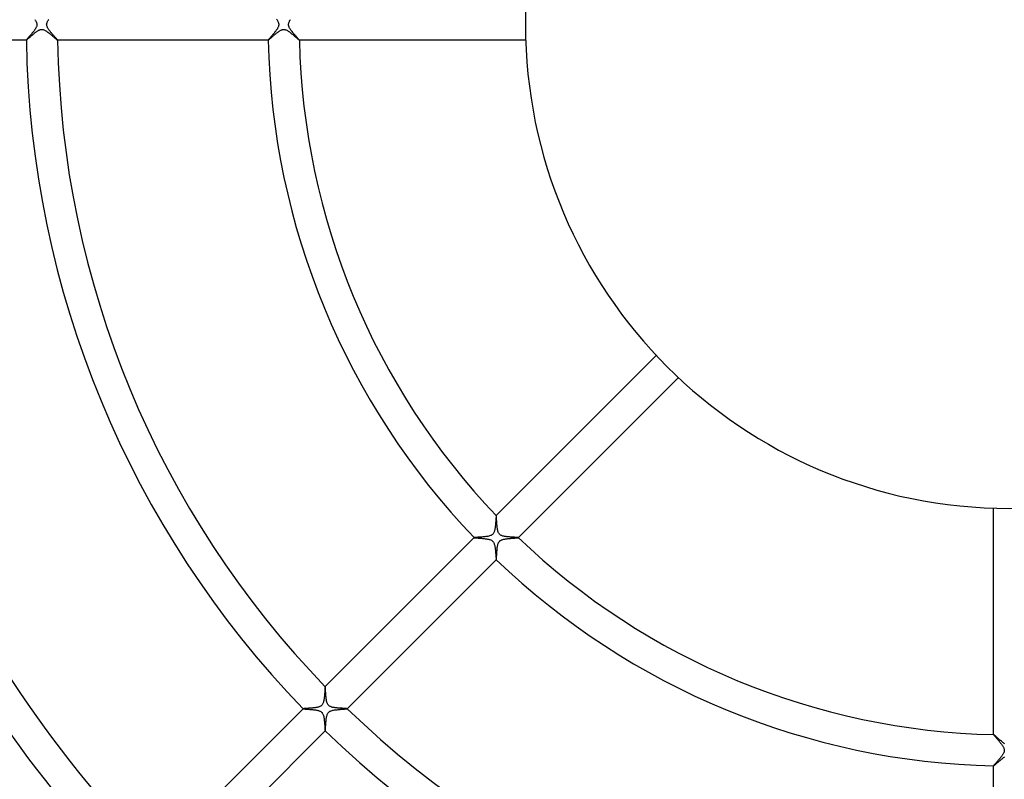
# Model space of a CAD drawing. Header units: millimetres. Extents: x -535 to 535, y -535 to 535.
# Tile 41 of 106: x -127 to -1, y -97 to 1. Entities that reach past the tile are written whole.
import ezdxf

# ---------------------------------------------------------------- set-up
doc = ezdxf.new("R2010")
doc.units = ezdxf.units.MM
doc.layers.add('HIDDEN', color=7, linetype='Continuous')
doc.layers.add('THICK', color=7, linetype='Continuous')

msp = doc.modelspace()

# ---------------------------------------------------------------- linework, layer by layer
at = {"layer": 'HIDDEN'}
for p, q in [((-124.88, 0.64), (-124.84, 0.57)), ((-124.84, 0.57), (-124.79, 0.5)), ((-124.79, 0.5), (-124.75, 0.43)), ((-124.75, 0.43), (-124.72, 0.36)), ((-124.72, 0.36), (-124.68, 0.29)), ((-124.68, 0.29), (-124.66, 0.21)), ((-124.66, 0.21), (-124.64, 0.14)), ((-124.64, 0.14), (-124.63, 0.07)), ((-124.63, 0.07), (-124.62, 0)), ((-123.38, 0), (-123.37, 0.06)), ((-123.37, -0.08), (-123.38, 0)), ((-123.37, 0.12), (-123.35, 0.18)), ((-123.37, 0.06), (-123.37, 0.12)), ((-123.35, 0.18), (-123.33, 0.24)), ((-123.33, 0.24), (-123.31, 0.31)), ((-123.31, 0.31), (-123.27, 0.38)), ((-123.27, 0.38), (-123.23, 0.46)), ((-123.23, 0.46), (-123.19, 0.53)), ((-123.19, 0.53), (-123.14, 0.61)), ((-123.14, 0.61), (-123.09, 0.68)), ((-93.9, 0.67), (-93.85, 0.6)), ((-93.85, 0.6), (-93.81, 0.53)), ((-93.81, 0.53), (-93.77, 0.46)), ((-93.77, 0.46), (-93.73, 0.39)), ((-93.73, 0.39), (-93.69, 0.31)), ((-93.69, 0.31), (-93.66, 0.23)), ((-93.66, 0.23), (-93.64, 0.15)), ((-93.64, 0.15), (-93.63, 0.08)), ((-93.63, 0.08), (-93.62, 0)), ((-92.38, 0), (-92.37, 0.06)), ((-92.37, -0.06), (-92.38, 0)), ((-92.37, 0.11), (-92.35, 0.17)), ((-92.37, 0.06), (-92.37, 0.11)), ((-92.35, 0.17), (-92.33, 0.24)), ((-92.33, 0.24), (-92.31, 0.31)), ((-92.31, 0.31), (-92.27, 0.39)), ((-92.27, 0.39), (-92.23, 0.47)), ((-92.23, 0.47), (-92.18, 0.55)), ((-92.18, 0.55), (-92.12, 0.63)), ((-125.34, -1.23), (-125.4, -1.3)), ((-125.28, -1.16), (-125.34, -1.23)), ((-125.22, -1.08), (-125.28, -1.16)), ((-125.16, -1.01), (-125.22, -1.08)), ((-125.1, -0.93), (-125.16, -1.01)), ((-125.04, -0.86), (-125.1, -0.93)), ((-124.99, -0.79), (-125.04, -0.86)), ((-124.93, -0.71), (-124.99, -0.79)), ((-124.88, -0.64), (-124.93, -0.71)), ((-124.83, -0.57), (-124.88, -0.64)), ((-124.79, -0.5), (-124.83, -0.57)), ((-124.75, -0.42), (-124.79, -0.5)), ((-124.71, -0.35), (-124.75, -0.42)), ((-124.68, -0.28), (-124.71, -0.35)), ((-124.65, -0.2), (-124.68, -0.28)), ((-124.64, -0.13), (-124.65, -0.2)), ((-124.63, -0.07), (-124.64, -0.13)), ((-124.62, 0), (-124.63, -0.07)), ((-123.35, -0.17), (-123.37, -0.08)), ((-123.33, -0.25), (-123.35, -0.17)), ((-123.29, -0.34), (-123.33, -0.25)), ((-123.26, -0.41), (-123.29, -0.34)), ((-123.22, -0.48), (-123.26, -0.41)), ((-123.18, -0.55), (-123.22, -0.48)), ((-123.14, -0.61), (-123.18, -0.55)), ((-123.09, -0.67), (-123.14, -0.61)), ((-123.04, -0.74), (-123.09, -0.67)), ((-122.99, -0.81), (-123.04, -0.74)), ((-122.94, -0.87), (-122.99, -0.81)), ((-122.89, -0.94), (-122.94, -0.87)), ((-122.83, -1.01), (-122.89, -0.94)), ((-122.77, -1.08), (-122.83, -1.01)), ((-122.71, -1.15), (-122.77, -1.08)), ((-122.65, -1.22), (-122.71, -1.15)), ((-122.59, -1.29), (-122.65, -1.22)), ((-94.35, -1.25), (-94.42, -1.32)), ((-94.29, -1.17), (-94.35, -1.25)), ((-94.23, -1.1), (-94.29, -1.17)), ((-94.17, -1.03), (-94.23, -1.1)), ((-94.11, -0.95), (-94.17, -1.03)), ((-94.06, -0.88), (-94.11, -0.95)), ((-94, -0.81), (-94.06, -0.88)), ((-93.95, -0.74), (-94, -0.81)), ((-93.9, -0.67), (-93.95, -0.74)), ((-93.85, -0.6), (-93.9, -0.67)), ((-93.81, -0.53), (-93.85, -0.6)), ((-93.77, -0.46), (-93.81, -0.53)), ((-93.73, -0.39), (-93.77, -0.46)), ((-93.7, -0.32), (-93.73, -0.39)), ((-93.67, -0.25), (-93.7, -0.32)), ((-93.65, -0.18), (-93.67, -0.25)), ((-93.64, -0.12), (-93.65, -0.18)), ((-93.63, -0.06), (-93.64, -0.12)), ((-93.62, 0), (-93.63, -0.06)), ((-92.37, -0.11), (-92.37, -0.06)), ((-92.35, -0.17), (-92.37, -0.11)), ((-92.34, -0.23), (-92.35, -0.17)), ((-92.31, -0.29), (-92.34, -0.23)), ((-92.28, -0.37), (-92.31, -0.29)), ((-92.24, -0.45), (-92.28, -0.37)), ((-92.18, -0.54), (-92.24, -0.45)), ((-92.12, -0.63), (-92.18, -0.54)), ((-92.06, -0.72), (-92.12, -0.63)), ((-91.99, -0.81), (-92.06, -0.72)), ((-91.92, -0.9), (-91.99, -0.81)), ((-91.84, -1), (-91.92, -0.9)), ((-91.77, -1.09), (-91.84, -1)), ((-91.69, -1.18), (-91.77, -1.09)), ((-91.61, -1.26), (-91.69, -1.18)), ((-125.97, -1.98), (-125.98, -1.99)), ((-125.98, -1.99), (-125.98, -2)), ((-125.98, -2), (-125.98, -2)), ((-125.98, -2), (-125.98, -2)), ((-125.98, -2), (-125.98, -2)), ((-125.98, -2), (-125.98, -2)), ((-125.98, -2), (-125.98, -2)), ((-125.98, -2), (-125.98, -2)), ((-125.96, -1.96), (-125.97, -1.98)), ((-125.94, -1.93), (-125.96, -1.96)), ((-125.92, -1.9), (-125.94, -1.93)), ((-125.89, -1.87), (-125.92, -1.9)), ((-125.86, -1.83), (-125.89, -1.87)), ((-125.82, -1.79), (-125.86, -1.83)), ((-125.78, -1.74), (-125.82, -1.79)), ((-125.73, -1.69), (-125.78, -1.74)), ((-125.69, -1.63), (-125.73, -1.69)), ((-125.63, -1.57), (-125.69, -1.63)), ((-125.58, -1.51), (-125.63, -1.57)), ((-125.52, -1.44), (-125.58, -1.51)), ((-125.46, -1.37), (-125.52, -1.44)), ((-125.4, -1.3), (-125.46, -1.37)), ((-122.54, -1.36), (-122.59, -1.29)), ((-122.48, -1.42), (-122.54, -1.36)), ((-122.42, -1.49), (-122.48, -1.42)), ((-122.37, -1.55), (-122.42, -1.49)), ((-122.31, -1.61), (-122.37, -1.55)), ((-122.26, -1.66), (-122.31, -1.61)), ((-122.22, -1.72), (-122.26, -1.66)), ((-122.17, -1.77), (-122.22, -1.72)), ((-122.13, -1.81), (-122.17, -1.77)), ((-122.09, -1.85), (-122.13, -1.81)), ((-122.06, -1.89), (-122.09, -1.85)), ((-122.04, -1.92), (-122.06, -1.89)), ((-122.01, -1.95), (-122.04, -1.92)), ((-122, -1.97), (-122.01, -1.95)), ((-121.99, -1.99), (-122, -1.97)), ((-121.98, -2), (-121.99, -1.99)), ((-121.99, -2), (-121.99, -2)), ((-121.99, -2), (-121.98, -2)), ((-121.98, -2), (-121.98, -2)), ((-121.98, -2), (-121.98, -2)), ((-121.98, -2), (-121.98, -2)), ((-121.98, -2), (-121.98, -2)), ((-94.97, -1.97), (-94.98, -1.99)), ((-94.98, -1.99), (-94.98, -2)), ((-94.98, -2), (-94.98, -2)), ((-94.98, -2), (-94.98, -2)), ((-94.98, -2), (-94.98, -2)), ((-94.98, -2), (-94.98, -2)), ((-94.98, -2), (-94.98, -2)), ((-94.98, -2), (-94.98, -2)), ((-94.95, -1.95), (-94.97, -1.97)), ((-94.93, -1.92), (-94.95, -1.95)), ((-94.9, -1.89), (-94.93, -1.92)), ((-94.87, -1.85), (-94.9, -1.89)), ((-94.83, -1.81), (-94.87, -1.85)), ((-94.79, -1.76), (-94.83, -1.81)), ((-94.75, -1.7), (-94.79, -1.76)), ((-94.7, -1.65), (-94.75, -1.7)), ((-94.65, -1.59), (-94.7, -1.65)), ((-94.59, -1.52), (-94.65, -1.59)), ((-94.53, -1.46), (-94.59, -1.52)), ((-94.48, -1.39), (-94.53, -1.46)), ((-94.42, -1.32), (-94.48, -1.39)), ((-91.54, -1.35), (-91.61, -1.26)), ((-91.47, -1.43), (-91.54, -1.35)), ((-91.4, -1.5), (-91.47, -1.43)), ((-91.34, -1.58), (-91.4, -1.5)), ((-91.28, -1.64), (-91.34, -1.58)), ((-91.22, -1.71), (-91.28, -1.64)), ((-91.17, -1.77), (-91.22, -1.71)), ((-91.12, -1.82), (-91.17, -1.77)), ((-91.08, -1.87), (-91.12, -1.82)), ((-91.04, -1.91), (-91.08, -1.87)), ((-91.02, -1.94), (-91.04, -1.91)), ((-90.99, -1.97), (-91.02, -1.94)), ((-90.98, -1.99), (-90.99, -1.97)), ((-90.98, -2), (-90.98, -1.99)), ((-90.98, -2), (-90.98, -2)), ((-90.98, -2), (-90.98, -2)), ((-90.98, -2), (-90.98, -2)), ((-90.98, -2), (-90.98, -2)), ((-90.98, -2), (-90.98, -2)), ((-90.98, -2), (-90.98, -2)), ((-65.74, -62.92), (-65.75, -62.92)), ((-65.75, -62.92), (-65.75, -62.92)), ((-65.75, -62.92), (-65.75, -62.92)), ((-65.75, -62.92), (-65.75, -62.92)), ((-65.74, -62.92), (-65.74, -62.92)), ((-65.74, -62.92), (-65.74, -62.92)), ((-65.74, -62.93), (-65.74, -62.92)), ((-65.73, -62.96), (-65.74, -62.93)), ((-65.73, -63), (-65.73, -62.96)), ((-65.72, -63.05), (-65.73, -63)), ((-65.72, -63.12), (-65.72, -63.05)), ((-65.72, -63.19), (-65.72, -63.12)), ((-65.71, -63.28), (-65.72, -63.19)), ((-65.7, -63.38), (-65.71, -63.28)), ((-65.7, -63.49), (-65.7, -63.38)), ((-65.69, -63.6), (-65.7, -63.49)), ((-65.69, -63.72), (-65.69, -63.6)), ((-65.68, -63.84), (-65.69, -63.72)), ((-65.67, -63.97), (-65.68, -63.84)), ((-65.66, -64.1), (-65.67, -63.97)), ((-65.65, -64.22), (-65.66, -64.1)), ((-65.63, -64.35), (-65.65, -64.22)), ((-65.62, -64.47), (-65.63, -64.35)), ((-65.6, -64.59), (-65.62, -64.47)), ((-65.58, -64.71), (-65.6, -64.59)), ((-65.56, -64.83), (-65.58, -64.71)), ((-65.53, -64.93), (-65.56, -64.83)), ((-65.5, -65.03), (-65.53, -64.93)), ((-65.46, -65.11), (-65.5, -65.03)), ((-65.43, -65.18), (-65.46, -65.11)), ((-65.39, -65.23), (-65.43, -65.18)), ((-65.35, -65.29), (-65.39, -65.23)), ((-65.3, -65.34), (-65.35, -65.29)), ((-65.25, -65.38), (-65.3, -65.34)), ((-65.19, -65.42), (-65.25, -65.38)), ((-65.12, -65.46), (-65.19, -65.42)), ((-65.05, -65.49), (-65.12, -65.46)), ((-64.98, -65.52), (-65.05, -65.49)), ((-64.91, -65.54), (-64.98, -65.52)), ((-64.83, -65.56), (-64.91, -65.54)), ((-64.76, -65.57), (-64.83, -65.56)), ((-64.7, -65.59), (-64.76, -65.57)), ((-64.63, -65.6), (-64.7, -65.59)), ((-64.56, -65.61), (-64.63, -65.6)), ((-64.49, -65.62), (-64.56, -65.61)), ((-64.41, -65.63), (-64.49, -65.62)), ((-64.34, -65.64), (-64.41, -65.63)), ((-68.57, -65.74), (-68.57, -65.74)), ((-68.57, -65.74), (-68.57, -65.75)), ((-68.57, -65.75), (-68.57, -65.75)), ((-68.57, -65.75), (-68.57, -65.75)), ((-68.57, -65.75), (-68.57, -65.75)), ((-68.57, -65.75), (-68.57, -65.75)), ((-68.57, -65.75), (-68.56, -65.75)), ((-68.56, -65.75), (-68.54, -65.76)), ((-68.54, -65.76), (-68.5, -65.76)), ((-68.5, -65.76), (-68.45, -65.77)), ((-68.45, -65.77), (-68.39, -65.78)), ((-68.39, -65.78), (-68.32, -65.78)), ((-68.32, -65.78), (-68.24, -65.79)), ((-68.24, -65.79), (-68.15, -65.79)), ((-68.15, -65.79), (-68.06, -65.8)), ((-68.06, -65.8), (-67.96, -65.81)), ((-67.96, -65.81), (-67.86, -65.82)), ((-67.86, -65.82), (-67.75, -65.82)), ((-67.75, -65.82), (-67.64, -65.83)), ((-67.64, -65.83), (-67.53, -65.84)), ((-67.53, -65.84), (-67.41, -65.85)), ((-67.41, -65.85), (-67.29, -65.87)), ((-67.29, -65.87), (-67.18, -65.88)), ((-67.18, -65.88), (-67.06, -65.89)), ((-67.06, -65.89), (-66.95, -65.91)), ((-66.95, -65.91), (-66.85, -65.93)), ((-66.85, -65.93), (-66.75, -65.95)), ((-66.75, -65.95), (-66.65, -65.97)), ((-66.65, -65.97), (-66.56, -66)), ((-66.56, -66), (-66.45, -66.04)), ((-66.45, -66.04), (-66.35, -66.09)), ((-66.35, -66.09), (-66.26, -66.15)), ((-66.26, -66.15), (-66.18, -66.23)), ((-66.18, -66.23), (-66.12, -66.31)), ((-66.12, -66.31), (-66.07, -66.39)), ((-66.07, -66.39), (-66.03, -66.48)), ((-66.03, -66.48), (-66, -66.57)), ((-66, -66.57), (-65.97, -66.66)), ((-65.97, -66.66), (-65.95, -66.75)), ((-65.95, -66.75), (-65.93, -66.84)), ((-65.93, -66.84), (-65.91, -66.93)), ((-64.26, -65.64), (-64.34, -65.64)), ((-64.18, -65.65), (-64.26, -65.64)), ((-64.11, -65.66), (-64.18, -65.65)), ((-64.03, -65.66), (-64.11, -65.66)), ((-63.95, -65.67), (-64.03, -65.66)), ((-63.87, -65.68), (-63.95, -65.67)), ((-63.79, -65.68), (-63.87, -65.68)), ((-63.72, -65.69), (-63.79, -65.68)), ((-63.64, -65.69), (-63.72, -65.69)), ((-63.57, -65.69), (-63.64, -65.69)), ((-63.5, -65.7), (-63.57, -65.69)), ((-63.43, -65.7), (-63.5, -65.7)), ((-63.37, -65.71), (-63.43, -65.7)), ((-63.31, -65.71), (-63.37, -65.71)), ((-63.25, -65.71), (-63.31, -65.71)), ((-63.19, -65.72), (-63.25, -65.71)), ((-63.14, -65.72), (-63.19, -65.72)), ((-63.1, -65.72), (-63.14, -65.72)), ((-63.05, -65.72), (-63.1, -65.72)), ((-63.02, -65.73), (-63.05, -65.72)), ((-62.98, -65.73), (-63.02, -65.73)), ((-62.96, -65.73), (-62.98, -65.73)), ((-62.94, -65.74), (-62.96, -65.73)), ((-62.93, -65.74), (-62.94, -65.74)), ((-62.92, -65.74), (-62.93, -65.74)), ((-62.92, -65.75), (-62.92, -65.74)), ((-62.92, -65.74), (-62.92, -65.74)), ((-62.92, -65.74), (-62.92, -65.74)), ((-62.92, -65.75), (-62.92, -65.75)), ((-62.92, -65.75), (-62.92, -65.75)), ((-62.92, -65.75), (-62.92, -65.75)), ((-65.91, -66.93), (-65.9, -67.03)), ((-65.9, -67.03), (-65.89, -67.12)), ((-65.89, -67.12), (-65.87, -67.22)), ((-65.87, -67.22), (-65.86, -67.32)), ((-65.86, -67.32), (-65.85, -67.42)), ((-65.85, -67.42), (-65.84, -67.53)), ((-65.84, -67.53), (-65.84, -67.63)), ((-65.84, -67.63), (-65.83, -67.72)), ((-65.83, -67.72), (-65.82, -67.82)), ((-65.82, -67.82), (-65.81, -67.91)), ((-65.81, -67.91), (-65.81, -67.99)), ((-65.81, -67.99), (-65.8, -68.08)), ((-65.8, -68.08), (-65.79, -68.15)), ((-65.79, -68.15), (-65.79, -68.23)), ((-65.79, -68.23), (-65.78, -68.29)), ((-65.78, -68.29), (-65.78, -68.35)), ((-65.78, -68.35), (-65.77, -68.41)), ((-65.77, -68.41), (-65.77, -68.45)), ((-65.77, -68.45), (-65.76, -68.49)), ((-65.76, -68.49), (-65.76, -68.53)), ((-65.76, -68.53), (-65.76, -68.55)), ((-65.76, -68.55), (-65.75, -68.56)), ((-65.75, -68.56), (-65.75, -68.57)), ((-65.75, -68.57), (-65.75, -68.57)), ((-65.75, -68.57), (-65.75, -68.57)), ((-65.75, -68.57), (-65.75, -68.57)), ((-65.75, -68.57), (-65.75, -68.57)), ((-65.75, -68.57), (-65.74, -68.57)), ((-65.74, -68.57), (-65.74, -68.57)), ((-87.67, -84.84), (-87.67, -84.84)), ((-87.67, -84.84), (-87.67, -84.84)), ((-87.67, -84.84), (-87.67, -84.84)), ((-87.67, -84.84), (-87.67, -84.84)), ((-87.67, -84.84), (-87.67, -84.84)), ((-87.67, -84.84), (-87.67, -84.84)), ((-87.66, -84.85), (-87.67, -84.84)), ((-87.66, -84.87), (-87.66, -84.85)), ((-87.66, -84.9), (-87.66, -84.87)), ((-87.65, -84.93), (-87.66, -84.9)), ((-87.65, -84.98), (-87.65, -84.93)), ((-87.64, -85.03), (-87.65, -84.98)), ((-87.64, -85.09), (-87.64, -85.03)), ((-87.64, -85.16), (-87.64, -85.09)), ((-87.63, -85.24), (-87.64, -85.16)), ((-87.63, -85.32), (-87.63, -85.24)), ((-87.62, -85.41), (-87.63, -85.32)), ((-87.62, -85.51), (-87.62, -85.41)), ((-87.61, -85.62), (-87.62, -85.51)), ((-87.6, -85.73), (-87.61, -85.62)), ((-87.59, -85.84), (-87.6, -85.73)), ((-87.59, -85.95), (-87.59, -85.84)), ((-87.58, -86.07), (-87.59, -85.95)), ((-87.57, -86.18), (-87.58, -86.07)), ((-87.55, -86.29), (-87.57, -86.18)), ((-87.54, -86.4), (-87.55, -86.29)), ((-87.52, -86.51), (-87.54, -86.4)), ((-87.51, -86.62), (-87.52, -86.51)), ((-87.49, -86.72), (-87.51, -86.62)), ((-87.46, -86.82), (-87.49, -86.72)), ((-87.43, -86.91), (-87.46, -86.82)), ((-87.4, -86.99), (-87.43, -86.91)), ((-87.37, -87.06), (-87.4, -86.99)), ((-87.34, -87.12), (-87.37, -87.06)), ((-90.5, -87.67), (-90.5, -87.67)), ((-90.5, -87.67), (-90.5, -87.67)), ((-90.5, -87.67), (-90.5, -87.67)), ((-90.5, -87.67), (-90.5, -87.67)), ((-90.5, -87.67), (-90.5, -87.67)), ((-90.5, -87.67), (-90.5, -87.67)), ((-90.5, -87.67), (-90.49, -87.68)), ((-90.49, -87.68), (-90.47, -87.68)), ((-90.47, -87.68), (-90.44, -87.69)), ((-90.44, -87.69), (-90.4, -87.69)), ((-90.4, -87.69), (-90.35, -87.69)), ((-90.35, -87.69), (-90.3, -87.7)), ((-90.3, -87.7), (-90.24, -87.71)), ((-90.24, -87.71), (-90.17, -87.71)), ((-90.17, -87.71), (-90.1, -87.72)), ((-90.1, -87.72), (-90.02, -87.72)), ((-90.02, -87.72), (-89.94, -87.73)), ((-89.94, -87.73), (-89.85, -87.73)), ((-89.85, -87.73), (-89.76, -87.74)), ((-89.76, -87.74), (-89.66, -87.75)), ((-89.66, -87.75), (-89.57, -87.76)), ((-89.57, -87.76), (-89.47, -87.76)), ((-89.47, -87.76), (-89.37, -87.77)), ((-89.37, -87.77), (-89.27, -87.78)), ((-89.27, -87.78), (-89.16, -87.79)), ((-89.16, -87.79), (-89.06, -87.8)), ((-89.06, -87.8), (-88.97, -87.82)), ((-88.97, -87.82), (-88.87, -87.83)), ((-88.87, -87.83), (-88.78, -87.85)), ((-88.78, -87.85), (-88.69, -87.86)), ((-88.69, -87.86), (-88.61, -87.88)), ((-88.61, -87.88), (-88.53, -87.9)), ((-88.53, -87.9), (-88.45, -87.93)), ((-88.45, -87.93), (-88.38, -87.96)), ((-88.38, -87.96), (-88.31, -87.99)), ((-88.31, -87.99), (-88.24, -88.03)), ((-88.24, -88.03), (-88.18, -88.07)), ((-88.18, -88.07), (-88.13, -88.12)), ((-88.13, -88.12), (-88.08, -88.16)), ((-88.08, -88.16), (-88.05, -88.22)), ((-88.05, -88.22), (-88.01, -88.27)), ((-88.01, -88.27), (-87.97, -88.35)), ((-87.97, -88.35), (-87.93, -88.44)), ((-87.3, -87.17), (-87.34, -87.12)), ((-87.26, -87.22), (-87.3, -87.17)), ((-87.22, -87.26), (-87.26, -87.22)), ((-87.17, -87.3), (-87.22, -87.26)), ((-87.11, -87.34), (-87.17, -87.3)), ((-87.05, -87.37), (-87.11, -87.34)), ((-86.99, -87.4), (-87.05, -87.37)), ((-86.92, -87.43), (-86.99, -87.4)), ((-86.86, -87.45), (-86.92, -87.43)), ((-86.79, -87.47), (-86.86, -87.45)), ((-86.71, -87.49), (-86.79, -87.47)), ((-86.64, -87.5), (-86.71, -87.49)), ((-86.56, -87.52), (-86.64, -87.5)), ((-86.48, -87.53), (-86.56, -87.52)), ((-86.4, -87.54), (-86.48, -87.53)), ((-86.31, -87.55), (-86.4, -87.54)), ((-86.23, -87.56), (-86.31, -87.55)), ((-86.14, -87.57), (-86.23, -87.56)), ((-86.05, -87.58), (-86.14, -87.57)), ((-85.96, -87.59), (-86.05, -87.58)), ((-85.87, -87.59), (-85.96, -87.59)), ((-85.78, -87.6), (-85.87, -87.59)), ((-85.69, -87.6), (-85.78, -87.6)), ((-85.6, -87.61), (-85.69, -87.6)), ((-85.52, -87.61), (-85.6, -87.61)), ((-85.44, -87.62), (-85.52, -87.61)), ((-85.36, -87.62), (-85.44, -87.62)), ((-85.28, -87.63), (-85.36, -87.62)), ((-85.21, -87.63), (-85.28, -87.63)), ((-85.14, -87.64), (-85.21, -87.63)), ((-85.08, -87.64), (-85.14, -87.64)), ((-85.02, -87.64), (-85.08, -87.64)), ((-84.97, -87.65), (-85.02, -87.64)), ((-84.93, -87.65), (-84.97, -87.65)), ((-84.9, -87.66), (-84.93, -87.65)), ((-84.87, -87.66), (-84.9, -87.66)), ((-84.85, -87.66), (-84.87, -87.66)), ((-84.84, -87.67), (-84.85, -87.66)), ((-84.84, -87.67), (-84.84, -87.67)), ((-84.84, -87.67), (-84.84, -87.67)), ((-84.84, -87.67), (-84.84, -87.67)), ((-84.84, -87.67), (-84.84, -87.67)), ((-84.84, -87.67), (-84.84, -87.67)), ((-84.84, -87.67), (-84.84, -87.67)), ((-87.93, -88.44), (-87.9, -88.55)), ((-87.9, -88.55), (-87.87, -88.66)), ((-87.87, -88.66), (-87.85, -88.79)), ((-87.85, -88.79), (-87.82, -88.92)), ((-87.82, -88.92), (-87.81, -89.05)), ((-87.81, -89.05), (-87.79, -89.18)), ((-87.79, -89.18), (-87.78, -89.32)), ((-87.78, -89.32), (-87.76, -89.46)), ((-87.76, -89.46), (-87.75, -89.59)), ((-87.75, -89.59), (-87.74, -89.73)), ((-87.74, -89.73), (-87.73, -89.85)), ((-87.73, -89.85), (-87.72, -89.97)), ((-87.72, -89.97), (-87.72, -90.08)), ((-87.72, -90.08), (-87.71, -90.18)), ((-87.71, -90.18), (-87.7, -90.27)), ((-87.7, -90.27), (-87.7, -90.35)), ((-87.7, -90.35), (-87.69, -90.41)), ((-87.69, -90.41), (-87.68, -90.45)), ((-87.68, -90.45), (-87.68, -90.48)), ((-87.68, -90.48), (-87.67, -90.5)), ((-87.67, -90.5), (-87.67, -90.5)), ((-87.67, -90.5), (-87.67, -90.5)), ((-87.67, -90.5), (-87.67, -90.5)), ((-87.67, -90.5), (-87.67, -90.5)), ((-87.67, -90.5), (-87.67, -90.5)), ((-87.67, -90.5), (-87.67, -90.5)), ((-2, -90.98), (-2, -90.98)), ((-2, -90.98), (-2, -90.98)), ((-2, -90.98), (-2, -90.98)), ((-2, -90.98), (-2, -90.98)), ((-2, -90.98), (-2, -90.98)), ((-2, -90.98), (-2, -90.98)), ((-1.99, -90.98), (-2, -90.98)), ((-1.96, -91), (-1.99, -90.98)), ((-1.93, -91.02), (-1.96, -91)), ((-1.9, -91.05), (-1.93, -91.02)), ((-1.85, -91.09), (-1.9, -91.05)), ((-1.8, -91.14), (-1.85, -91.09)), ((-1.73, -91.2), (-1.8, -91.14)), ((-1.67, -91.25), (-1.73, -91.2)), ((-1.6, -91.32), (-1.67, -91.25)), ((-1.52, -91.39), (-1.6, -91.32)), ((-1.44, -91.46), (-1.52, -91.39)), ((-1.36, -91.53), (-1.44, -91.46)), ((-1.27, -91.61), (-1.36, -91.53)), ((-1.18, -91.68), (-1.27, -91.61)), ((-1.09, -91.76), (-1.18, -91.68)), ((-1, -91.84), (-1.09, -91.76)), ((-0.91, -91.91), (-1, -91.84)), ((-0.82, -91.99), (-0.91, -91.91)), ((-0.73, -92.05), (-0.82, -91.99)), ((-0.64, -92.12), (-0.73, -92.05)), ((-0.55, -92.18), (-0.64, -92.12)), ((-1.64, -94.69), (-1.57, -94.63)), ((-1.57, -94.63), (-1.49, -94.57)), ((-1.49, -94.57), (-1.42, -94.5)), ((-1.42, -94.5), (-1.34, -94.43)), ((-1.34, -94.43), (-1.25, -94.36)), ((-1.25, -94.36), (-1.16, -94.29)), ((-1.16, -94.29), (-1.08, -94.21)), ((-1.08, -94.21), (-0.99, -94.14)), ((-0.99, -94.14), (-0.9, -94.07)), ((-0.9, -94.07), (-0.81, -94)), ((-0.81, -94), (-0.72, -93.93)), ((-0.72, -93.93), (-0.63, -93.87)), ((-0.63, -93.87), (-0.54, -93.82)), ((-2, -94.98), (-2, -94.98)), ((-2, -94.98), (-2, -94.98)), ((-2, -94.98), (-2, -94.98)), ((-2, -94.98), (-2, -94.98)), ((-2, -94.98), (-2, -94.98)), ((-2, -94.98), (-2, -94.98)), ((-2, -94.98), (-1.99, -94.98)), ((-1.99, -94.98), (-1.97, -94.96)), ((-1.97, -94.96), (-1.94, -94.94)), ((-1.94, -94.94), (-1.91, -94.92)), ((-1.91, -94.92), (-1.86, -94.88)), ((-1.86, -94.88), (-1.82, -94.84)), ((-1.82, -94.84), (-1.76, -94.8)), ((-1.76, -94.8), (-1.7, -94.74)), ((-1.7, -94.74), (-1.64, -94.69))]:
    msp.add_line(p, q, dxfattribs=at)
at = {"layer": 'THICK'}
for p, q in [((-125.16, -1.3), (-125.1, -1.24)), ((-125.1, -1.24), (-125.03, -1.19)), ((-125.03, -1.19), (-124.97, -1.13)), ((-124.97, -1.13), (-124.9, -1.08)), ((-124.9, -1.08), (-124.84, -1.03)), ((-124.84, -1.03), (-124.78, -0.98)), ((-124.78, -0.98), (-124.71, -0.94)), ((-124.71, -0.94), (-124.65, -0.89)), ((-124.65, -0.89), (-124.59, -0.85)), ((-124.59, -0.85), (-124.53, -0.81)), ((-124.53, -0.81), (-124.47, -0.78)), ((-124.47, -0.78), (-124.41, -0.74)), ((-124.41, -0.74), (-124.34, -0.71)), ((-124.34, -0.71), (-124.27, -0.68)), ((-124.27, -0.68), (-124.2, -0.65)), ((-124.2, -0.65), (-124.12, -0.64)), ((-124.12, -0.64), (-124.05, -0.63)), ((-124.05, -0.63), (-123.97, -0.63)), ((-123.97, -0.63), (-123.89, -0.63)), ((-123.89, -0.63), (-123.82, -0.65)), ((-123.82, -0.65), (-123.73, -0.68)), ((-123.73, -0.68), (-123.65, -0.71)), ((-123.65, -0.71), (-123.56, -0.76)), ((-123.56, -0.76), (-123.47, -0.81)), ((-123.47, -0.81), (-123.38, -0.86)), ((-123.38, -0.86), (-123.3, -0.92)), ((-123.3, -0.92), (-123.21, -0.99)), ((-123.21, -0.99), (-123.12, -1.06)), ((-123.12, -1.06), (-123.03, -1.13)), ((-123.03, -1.13), (-122.94, -1.2)), ((-122.94, -1.2), (-122.86, -1.27)), ((-94.14, -1.28), (-94.07, -1.22)), ((-94.07, -1.22), (-94.01, -1.17)), ((-94.01, -1.17), (-93.94, -1.12)), ((-93.94, -1.12), (-93.88, -1.06)), ((-93.88, -1.06), (-93.81, -1.01)), ((-93.81, -1.01), (-93.75, -0.96)), ((-93.75, -0.96), (-93.68, -0.92)), ((-93.68, -0.92), (-93.62, -0.87)), ((-93.62, -0.87), (-93.56, -0.83)), ((-93.56, -0.83), (-93.5, -0.79)), ((-93.5, -0.79), (-93.44, -0.76)), ((-93.44, -0.76), (-93.38, -0.73)), ((-93.38, -0.73), (-93.32, -0.7)), ((-93.32, -0.7), (-93.26, -0.68)), ((-93.26, -0.68), (-93.2, -0.66)), ((-93.2, -0.66), (-93.14, -0.64)), ((-93.14, -0.64), (-93.08, -0.63)), ((-93.08, -0.63), (-93.02, -0.63)), ((-93.02, -0.63), (-92.96, -0.63)), ((-92.96, -0.63), (-92.9, -0.63)), ((-92.9, -0.63), (-92.84, -0.64)), ((-92.84, -0.64), (-92.77, -0.66)), ((-92.77, -0.66), (-92.69, -0.69)), ((-92.69, -0.69), (-92.61, -0.73)), ((-92.61, -0.73), (-92.52, -0.78)), ((-92.52, -0.78), (-92.43, -0.83)), ((-92.43, -0.83), (-92.35, -0.89)), ((-92.35, -0.89), (-92.25, -0.95)), ((-92.25, -0.95), (-92.16, -1.02)), ((-92.16, -1.02), (-92.07, -1.09)), ((-92.07, -1.09), (-91.98, -1.17)), ((-91.98, -1.17), (-91.88, -1.25)), ((-91.88, -1.25), (-91.79, -1.32)), ((-125.98, -2), (-152.99, -2)), ((-125.98, -2), (-125.97, -2)), ((-125.97, -2), (-125.96, -1.99)), ((-125.96, -1.99), (-125.94, -1.98)), ((-125.94, -1.98), (-125.92, -1.96)), ((-125.92, -1.96), (-125.89, -1.93)), ((-125.89, -1.93), (-125.86, -1.9)), ((-125.86, -1.9), (-125.82, -1.87)), ((-125.82, -1.87), (-125.78, -1.84)), ((-125.78, -1.84), (-125.73, -1.8)), ((-125.73, -1.8), (-125.69, -1.76)), ((-125.69, -1.76), (-125.64, -1.71)), ((-125.64, -1.71), (-125.58, -1.67)), ((-125.58, -1.67), (-125.53, -1.62)), ((-125.53, -1.62), (-125.47, -1.57)), ((-125.47, -1.57), (-125.41, -1.51)), ((-125.41, -1.51), (-125.35, -1.46)), ((-125.35, -1.46), (-125.29, -1.41)), ((-125.29, -1.41), (-125.23, -1.35)), ((-125.23, -1.35), (-125.16, -1.3)), ((-122.86, -1.27), (-122.77, -1.34)), ((-122.77, -1.34), (-122.69, -1.41)), ((-122.69, -1.41), (-122.61, -1.48)), ((-122.61, -1.48), (-122.53, -1.55)), ((-122.53, -1.55), (-122.46, -1.61)), ((-122.46, -1.61), (-122.39, -1.67)), ((-122.39, -1.67), (-122.32, -1.73)), ((-122.32, -1.73), (-122.26, -1.78)), ((-122.26, -1.78), (-122.2, -1.83)), ((-122.2, -1.83), (-122.15, -1.87)), ((-122.15, -1.87), (-122.11, -1.91)), ((-122.11, -1.91), (-122.07, -1.94)), ((-122.07, -1.94), (-122.04, -1.97)), ((-122.04, -1.97), (-122.01, -1.99)), ((-122.01, -1.99), (-122, -2)), ((-122, -2), (-121.99, -2)), ((-94.98, -2), (-121.99, -2)), ((-94.98, -2), (-94.97, -2)), ((-94.97, -2), (-94.96, -1.99)), ((-94.96, -1.99), (-94.94, -1.98)), ((-94.94, -1.98), (-94.92, -1.96)), ((-94.92, -1.96), (-94.89, -1.94)), ((-94.89, -1.94), (-94.87, -1.92)), ((-94.87, -1.92), (-94.83, -1.89)), ((-94.83, -1.89), (-94.8, -1.86)), ((-94.8, -1.86), (-94.76, -1.82)), ((-94.76, -1.82), (-94.71, -1.78)), ((-94.71, -1.78), (-94.67, -1.74)), ((-94.67, -1.74), (-94.62, -1.7)), ((-94.62, -1.7), (-94.56, -1.65)), ((-94.56, -1.65), (-94.51, -1.6)), ((-94.51, -1.6), (-94.45, -1.55)), ((-94.45, -1.55), (-94.39, -1.5)), ((-94.39, -1.5), (-94.33, -1.45)), ((-94.33, -1.45), (-94.27, -1.39)), ((-94.27, -1.39), (-94.2, -1.33)), ((-94.2, -1.33), (-94.14, -1.28)), ((-91.79, -1.32), (-91.7, -1.4)), ((-91.7, -1.4), (-91.61, -1.48)), ((-91.61, -1.48), (-91.52, -1.56)), ((-91.52, -1.56), (-91.43, -1.63)), ((-91.43, -1.63), (-91.35, -1.7)), ((-91.35, -1.7), (-91.28, -1.76)), ((-91.28, -1.76), (-91.21, -1.82)), ((-91.21, -1.82), (-91.15, -1.87)), ((-91.15, -1.87), (-91.1, -1.92)), ((-91.1, -1.92), (-91.05, -1.95)), ((-91.05, -1.95), (-91.02, -1.98)), ((-91.02, -1.98), (-90.99, -1.99)), ((-90.99, -1.99), (-90.98, -2)), ((-61.97, -2), (-90.98, -2)), ((-65.75, -62.92), (-45.23, -42.4)), ((-42.4, -45.23), (-62.92, -65.75)), ((-65.77, -63.09), (-65.78, -63.15)), ((-65.76, -63), (-65.77, -63.04)), ((-65.77, -63.04), (-65.77, -63.09)), ((-65.75, -62.93), (-65.76, -62.94)), ((-65.76, -62.94), (-65.76, -62.97)), ((-65.76, -62.97), (-65.76, -63)), ((-65.75, -62.92), (-65.75, -62.93)), ((-2, -90.98), (-2, -61.97)), ((-65.88, -64.35), (-65.89, -64.43)), ((-65.87, -64.26), (-65.88, -64.35)), ((-65.86, -64.18), (-65.87, -64.26)), ((-65.85, -64.09), (-65.86, -64.18)), ((-65.84, -64), (-65.85, -64.09)), ((-65.83, -63.82), (-65.84, -63.91)), ((-65.84, -63.91), (-65.84, -64)), ((-65.82, -63.73), (-65.83, -63.82)), ((-65.81, -63.57), (-65.82, -63.65)), ((-65.82, -63.65), (-65.82, -63.73)), ((-65.8, -63.49), (-65.81, -63.57)), ((-65.79, -63.34), (-65.8, -63.41)), ((-65.8, -63.41), (-65.8, -63.49)), ((-65.78, -63.2), (-65.79, -63.27)), ((-65.79, -63.27), (-65.79, -63.34)), ((-65.78, -63.15), (-65.78, -63.2)), ((-67.07, -65.62), (-67.2, -65.64)), ((-66.95, -65.61), (-67.07, -65.62)), ((-66.83, -65.59), (-66.95, -65.61)), ((-66.71, -65.56), (-66.83, -65.59)), ((-66.6, -65.53), (-66.71, -65.56)), ((-66.49, -65.49), (-66.6, -65.53)), ((-66.38, -65.45), (-66.49, -65.49)), ((-66.3, -65.4), (-66.38, -65.45)), ((-66.22, -65.34), (-66.3, -65.4)), ((-66.16, -65.27), (-66.22, -65.34)), ((-66.1, -65.19), (-66.16, -65.27)), ((-66.05, -65.1), (-66.1, -65.19)), ((-66.01, -65), (-66.05, -65.1)), ((-65.98, -64.91), (-66.01, -65)), ((-65.96, -64.82), (-65.98, -64.91)), ((-65.94, -64.75), (-65.96, -64.82)), ((-65.93, -64.67), (-65.94, -64.75)), ((-65.91, -64.6), (-65.93, -64.67)), ((-65.9, -64.52), (-65.91, -64.6)), ((-65.89, -64.43), (-65.9, -64.52)), ((-87.67, -84.84), (-68.57, -65.74)), ((-68.56, -65.74), (-68.57, -65.74)), ((-68.53, -65.73), (-68.56, -65.74)), ((-68.49, -65.73), (-68.53, -65.73)), ((-68.43, -65.72), (-68.49, -65.73)), ((-68.37, -65.72), (-68.43, -65.72)), ((-68.28, -65.71), (-68.37, -65.72)), ((-68.19, -65.71), (-68.28, -65.71)), ((-68.09, -65.7), (-68.19, -65.71)), ((-67.98, -65.7), (-68.09, -65.7)), ((-67.86, -65.69), (-67.98, -65.7)), ((-67.73, -65.68), (-67.86, -65.69)), ((-67.6, -65.67), (-67.73, -65.68)), ((-67.47, -65.66), (-67.6, -65.67)), ((-67.34, -65.65), (-67.47, -65.66)), ((-67.2, -65.64), (-67.34, -65.65)), ((-65.6, -66.9), (-65.58, -66.79)), ((-65.58, -66.79), (-65.56, -66.69)), ((-65.56, -66.69), (-65.53, -66.59)), ((-65.53, -66.59), (-65.5, -66.5)), ((-65.5, -66.5), (-65.47, -66.43)), ((-65.47, -66.43), (-65.44, -66.37)), ((-65.44, -66.37), (-65.41, -66.31)), ((-65.41, -66.31), (-65.38, -66.27)), ((-65.38, -66.27), (-65.34, -66.23)), ((-65.34, -66.23), (-65.31, -66.19)), ((-65.31, -66.19), (-65.27, -66.16)), ((-65.27, -66.16), (-65.23, -66.13)), ((-65.23, -66.13), (-65.19, -66.1)), ((-65.19, -66.1), (-65.13, -66.07)), ((-65.13, -66.07), (-65.08, -66.04)), ((-65.08, -66.04), (-65.01, -66.01)), ((-65.01, -66.01), (-64.92, -65.99)), ((-64.92, -65.99), (-64.84, -65.96)), ((-64.84, -65.96), (-64.75, -65.94)), ((-64.75, -65.94), (-64.65, -65.92)), ((-64.65, -65.92), (-64.55, -65.91)), ((-64.55, -65.91), (-64.45, -65.89)), ((-64.45, -65.89), (-64.35, -65.88)), ((-64.35, -65.88), (-64.25, -65.87)), ((-64.25, -65.87), (-64.14, -65.86)), ((-64.14, -65.86), (-64.04, -65.85)), ((-64.04, -65.85), (-63.94, -65.84)), ((-63.94, -65.84), (-63.84, -65.83)), ((-63.84, -65.83), (-63.74, -65.82)), ((-63.74, -65.82), (-63.64, -65.81)), ((-63.64, -65.81), (-63.55, -65.81)), ((-63.55, -65.81), (-63.46, -65.8)), ((-63.46, -65.8), (-63.38, -65.8)), ((-63.38, -65.8), (-63.3, -65.79)), ((-63.3, -65.79), (-63.23, -65.78)), ((-63.23, -65.78), (-63.16, -65.78)), ((-63.16, -65.78), (-63.1, -65.77)), ((-63.1, -65.77), (-63.05, -65.77)), ((-63.05, -65.77), (-63.01, -65.76)), ((-63.01, -65.76), (-62.97, -65.76)), ((-62.97, -65.76), (-62.94, -65.76)), ((-62.94, -65.76), (-62.93, -65.75)), ((-62.93, -65.75), (-62.92, -65.75)), ((-65.71, -68.17), (-65.7, -68.07)), ((-65.7, -68.07), (-65.69, -67.96)), ((-65.69, -67.85), (-65.68, -67.73)), ((-65.69, -67.96), (-65.69, -67.85)), ((-65.68, -67.73), (-65.67, -67.61)), ((-65.67, -67.61), (-65.66, -67.49)), ((-65.66, -67.49), (-65.65, -67.37)), ((-65.65, -67.37), (-65.64, -67.25)), ((-65.64, -67.25), (-65.63, -67.13)), ((-65.63, -67.13), (-65.61, -67.01)), ((-65.61, -67.01), (-65.6, -66.9)), ((-65.74, -68.57), (-84.84, -87.67)), ((-65.74, -68.56), (-65.73, -68.53)), ((-65.74, -68.57), (-65.74, -68.56)), ((-65.73, -68.48), (-65.72, -68.42)), ((-65.73, -68.53), (-65.73, -68.48)), ((-65.72, -68.35), (-65.71, -68.26)), ((-65.72, -68.42), (-65.72, -68.35)), ((-65.71, -68.26), (-65.71, -68.17)), ((-87.75, -85.74), (-87.76, -85.86)), ((-87.74, -85.63), (-87.75, -85.74)), ((-87.73, -85.52), (-87.74, -85.63)), ((-87.72, -85.31), (-87.73, -85.41)), ((-87.73, -85.41), (-87.73, -85.52)), ((-87.71, -85.21), (-87.72, -85.31)), ((-87.7, -85.05), (-87.71, -85.13)), ((-87.71, -85.13), (-87.71, -85.21)), ((-87.69, -84.98), (-87.7, -85.05)), ((-87.68, -84.88), (-87.69, -84.93)), ((-87.69, -84.93), (-87.69, -84.98)), ((-87.67, -84.84), (-87.68, -84.86)), ((-87.68, -84.86), (-87.68, -84.88)), ((-87.97, -87.01), (-88.01, -87.09)), ((-87.93, -86.92), (-87.97, -87.01)), ((-87.9, -86.83), (-87.93, -86.92)), ((-87.88, -86.73), (-87.9, -86.83)), ((-87.86, -86.63), (-87.88, -86.73)), ((-87.84, -86.53), (-87.86, -86.63)), ((-87.82, -86.43), (-87.84, -86.53)), ((-87.81, -86.32), (-87.82, -86.43)), ((-87.79, -86.21), (-87.81, -86.32)), ((-87.78, -86.09), (-87.79, -86.21)), ((-87.77, -85.98), (-87.78, -86.09)), ((-87.76, -85.86), (-87.77, -85.98)), ((-109.59, -106.77), (-90.5, -87.67)), ((-90.49, -87.66), (-90.5, -87.67)), ((-90.47, -87.66), (-90.49, -87.66)), ((-90.45, -87.66), (-90.47, -87.66)), ((-90.42, -87.65), (-90.45, -87.66)), ((-90.39, -87.65), (-90.42, -87.65)), ((-90.34, -87.65), (-90.39, -87.65)), ((-90.29, -87.64), (-90.34, -87.65)), ((-90.24, -87.64), (-90.29, -87.64)), ((-90.18, -87.64), (-90.24, -87.64)), ((-90.11, -87.63), (-90.18, -87.64)), ((-90.04, -87.63), (-90.11, -87.63)), ((-89.97, -87.62), (-90.04, -87.63)), ((-89.89, -87.62), (-89.97, -87.62)), ((-89.8, -87.61), (-89.89, -87.62)), ((-89.72, -87.61), (-89.8, -87.61)), ((-89.63, -87.6), (-89.72, -87.61)), ((-89.53, -87.59), (-89.63, -87.6)), ((-89.44, -87.59), (-89.53, -87.59)), ((-89.34, -87.58), (-89.44, -87.59)), ((-89.25, -87.57), (-89.34, -87.58)), ((-89.15, -87.56), (-89.25, -87.57)), ((-89.06, -87.55), (-89.15, -87.56)), ((-88.96, -87.54), (-89.06, -87.55)), ((-88.87, -87.53), (-88.96, -87.54)), ((-88.79, -87.51), (-88.87, -87.53)), ((-88.7, -87.5), (-88.79, -87.51)), ((-88.62, -87.48), (-88.7, -87.5)), ((-88.53, -87.46), (-88.62, -87.48)), ((-88.45, -87.43), (-88.53, -87.46)), ((-88.37, -87.4), (-88.45, -87.43)), ((-88.29, -87.36), (-88.37, -87.4)), ((-88.22, -87.32), (-88.29, -87.36)), ((-88.16, -87.27), (-88.22, -87.32)), ((-88.1, -87.22), (-88.16, -87.27)), ((-88.05, -87.16), (-88.1, -87.22)), ((-88.01, -87.09), (-88.05, -87.16)), ((-87.41, -88.39), (-87.37, -88.31)), ((-87.37, -88.31), (-87.32, -88.23)), ((-87.32, -88.23), (-87.27, -88.16)), ((-87.27, -88.16), (-87.22, -88.1)), ((-87.22, -88.1), (-87.15, -88.05)), ((-87.15, -88.05), (-87.08, -88)), ((-87.08, -88), (-86.99, -87.96)), ((-86.99, -87.96), (-86.89, -87.92)), ((-86.89, -87.92), (-86.79, -87.89)), ((-86.79, -87.89), (-86.69, -87.87)), ((-86.69, -87.87), (-86.59, -87.85)), ((-86.59, -87.85), (-86.48, -87.83)), ((-86.48, -87.83), (-86.37, -87.81)), ((-86.37, -87.81), (-86.25, -87.8)), ((-86.25, -87.8), (-86.13, -87.79)), ((-86.13, -87.79), (-86.01, -87.77)), ((-86.01, -87.77), (-85.89, -87.76)), ((-85.89, -87.76), (-85.77, -87.75)), ((-85.77, -87.75), (-85.66, -87.74)), ((-85.66, -87.74), (-85.55, -87.74)), ((-85.55, -87.74), (-85.45, -87.73)), ((-85.45, -87.73), (-85.35, -87.72)), ((-85.35, -87.72), (-85.26, -87.72)), ((-85.26, -87.72), (-85.18, -87.71)), ((-85.18, -87.71), (-85.11, -87.7)), ((-85.11, -87.7), (-85.04, -87.7)), ((-85.04, -87.7), (-84.99, -87.69)), ((-84.99, -87.69), (-84.94, -87.69)), ((-84.94, -87.69), (-84.9, -87.68)), ((-84.9, -87.68), (-84.87, -87.68)), ((-84.87, -87.68), (-84.85, -87.68)), ((-84.85, -87.68), (-84.84, -87.67)), ((-87.6, -89.6), (-87.59, -89.52)), ((-87.6, -89.68), (-87.6, -89.6)), ((-87.59, -89.44), (-87.58, -89.36)), ((-87.59, -89.52), (-87.59, -89.44)), ((-87.58, -89.36), (-87.57, -89.28)), ((-87.57, -89.2), (-87.56, -89.13)), ((-87.57, -89.28), (-87.57, -89.2)), ((-87.56, -89.13), (-87.55, -89.05)), ((-87.55, -89.05), (-87.54, -88.98)), ((-87.54, -88.98), (-87.53, -88.9)), ((-87.53, -88.9), (-87.52, -88.83)), ((-87.52, -88.83), (-87.51, -88.76)), ((-87.51, -88.76), (-87.5, -88.69)), ((-87.5, -88.69), (-87.48, -88.63)), ((-87.48, -88.63), (-87.46, -88.56)), ((-87.46, -88.56), (-87.44, -88.48)), ((-87.44, -88.48), (-87.41, -88.39)), ((-87.67, -90.5), (-106.77, -109.59)), ((-87.67, -90.5), (-87.66, -90.49)), ((-87.66, -90.46), (-87.65, -90.43)), ((-87.66, -90.48), (-87.66, -90.46)), ((-87.66, -90.49), (-87.66, -90.48)), ((-87.65, -90.36), (-87.64, -90.31)), ((-87.65, -90.4), (-87.65, -90.36)), ((-87.65, -90.43), (-87.65, -90.4)), ((-87.64, -90.21), (-87.63, -90.16)), ((-87.64, -90.27), (-87.64, -90.21)), ((-87.64, -90.31), (-87.64, -90.27)), ((-87.63, -90.03), (-87.62, -89.97)), ((-87.63, -90.1), (-87.63, -90.03)), ((-87.63, -90.16), (-87.63, -90.1)), ((-87.62, -89.9), (-87.61, -89.83)), ((-87.62, -89.97), (-87.62, -89.9)), ((-87.61, -89.75), (-87.6, -89.68)), ((-87.61, -89.83), (-87.61, -89.75)), ((-2, -90.98), (-2, -90.99)), ((-2, -90.99), (-1.99, -91.01)), ((-1.99, -91.01), (-1.97, -91.03)), ((-1.97, -91.03), (-1.95, -91.06)), ((-1.95, -91.06), (-1.92, -91.09)), ((-1.92, -91.09), (-1.88, -91.13)), ((-1.88, -91.13), (-1.85, -91.18)), ((-1.85, -91.18), (-1.8, -91.23)), ((-1.8, -91.23), (-1.76, -91.29)), ((-1.76, -91.29), (-1.7, -91.35)), ((-1.7, -91.35), (-1.65, -91.41)), ((-1.65, -91.41), (-1.59, -91.47)), ((-1.59, -91.47), (-1.53, -91.54)), ((-1.53, -91.54), (-1.47, -91.61)), ((-1.47, -91.61), (-1.41, -91.69)), ((-1.41, -91.69), (-1.35, -91.76)), ((-1.35, -91.76), (-1.28, -91.84)), ((-1.28, -91.84), (-1.22, -91.91)), ((-1.22, -91.91), (-1.16, -91.99)), ((-1.16, -91.99), (-1.09, -92.07)), ((-1.09, -92.07), (-1.03, -92.15)), ((-1.03, -92.15), (-0.97, -92.23)), ((-0.97, -92.23), (-0.92, -92.3)), ((-0.92, -92.3), (-0.87, -92.38)), ((-0.87, -92.38), (-0.82, -92.46)), ((-0.82, -92.46), (-0.77, -92.53)), ((-0.77, -92.53), (-0.73, -92.61)), ((-0.72, -93.36), (-0.76, -93.43)), ((-0.73, -92.61), (-0.7, -92.68)), ((-0.69, -93.29), (-0.72, -93.36)), ((-0.7, -92.68), (-0.67, -92.75)), ((-0.66, -93.22), (-0.69, -93.29)), ((-0.67, -92.75), (-0.65, -92.83)), ((-0.64, -93.14), (-0.66, -93.22)), ((-0.65, -92.83), (-0.63, -92.91)), ((-0.63, -93.06), (-0.64, -93.14)), ((-0.63, -92.91), (-0.62, -92.98)), ((-0.62, -92.98), (-0.63, -93.06)), ((-1.73, -94.66), (-1.78, -94.71)), ((-1.68, -94.6), (-1.73, -94.66)), ((-1.63, -94.54), (-1.68, -94.6)), ((-1.58, -94.48), (-1.63, -94.54)), ((-1.52, -94.42), (-1.58, -94.48)), ((-1.46, -94.35), (-1.52, -94.42)), ((-1.4, -94.28), (-1.46, -94.35)), ((-1.34, -94.21), (-1.4, -94.28)), ((-1.28, -94.14), (-1.34, -94.21)), ((-1.22, -94.07), (-1.28, -94.14)), ((-1.16, -94), (-1.22, -94.07)), ((-1.1, -93.93), (-1.16, -94)), ((-1.05, -93.86), (-1.1, -93.93)), ((-0.99, -93.78), (-1.05, -93.86)), ((-0.94, -93.71), (-0.99, -93.78)), ((-0.89, -93.64), (-0.94, -93.71)), ((-0.84, -93.57), (-0.89, -93.64)), ((-0.8, -93.5), (-0.84, -93.57)), ((-0.76, -93.43), (-0.8, -93.5)), ((-1.99, -94.95), (-2, -94.97)), ((-2, -94.97), (-2, -94.98)), ((-2, -121.99), (-2, -94.98)), ((-1.97, -94.93), (-1.99, -94.95)), ((-1.95, -94.91), (-1.97, -94.93)), ((-1.93, -94.88), (-1.95, -94.91)), ((-1.9, -94.84), (-1.93, -94.88)), ((-1.86, -94.8), (-1.9, -94.84)), ((-1.82, -94.76), (-1.86, -94.8)), ((-1.78, -94.71), (-1.82, -94.76))]:
    msp.add_line(p, q, dxfattribs=at)
for radius, start, end in [(62, 0, 180), (62, 180, 0), (157, 180.729, 224.271), (153, 180.748, 224.252), (126, 180.9083, 224.0917), (122, 180.9381, 224.0619), (95, 181.2048, 223.7952), (91, 181.2578, 223.7422), (91, 226.2578, 268.7422), (95, 226.2048, 268.7952), (122, 225.9381, 269.0619), (126, 225.9083, 269.0917)]:
    msp.add_arc((0, 0), radius, start, end, dxfattribs=at)

doc.saveas('drawing.dxf')
